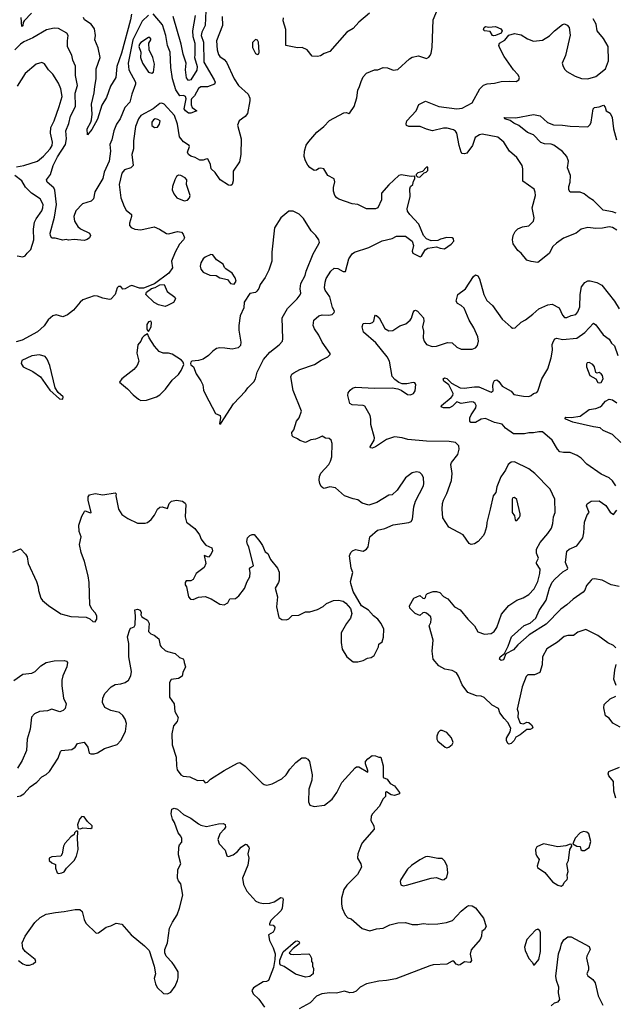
# Model space of a CAD drawing. Extents: x 2133489 to 2292442, y 756223 to 916462.
# Tile 31 of 256: x 2195556 to 2200911, y 803431 to 812286. Entities that reach past the tile are written whole.
import ezdxf

# ---------------------------------------------------------------- set-up
doc = ezdxf.new("R2010")
doc.units = 0

msp = doc.modelspace()

# ---------------------------------------------------------------- linework, layer by layer
at = {"layer": '0CON20XD'}
for points in [[(2199338, 810312), (2199315, 810300), (2199255, 810296.7), (2199215, 810316.2), (2199185.8, 810345.8), (2199145, 810446.7), (2199063.3, 810535), (2199043.8, 810565), (2199040, 810585), (2199065.7, 810695), (2199062.5, 810765), (2199070, 810785), (2199090, 810805), (2199096.7, 810833.3), (2199110, 810855), (2199108.3, 810878.3), (2199075, 810876.7), (2198985, 810890), (2198965, 810883.8), (2198875, 810801.2), (2198810, 810725), (2198808.8, 810665), (2198776.7, 810595), (2198755, 810583.8), (2198675, 810583.8), (2198595, 810622.5), (2198545, 810630.8), (2198425, 810673.3), (2198407.5, 810685), (2198390, 810705), (2198376.2, 810745), (2198376.4, 810776.4), (2198388.3, 810828.3), (2198383.6, 810853.6), (2198326.1, 810886.1), (2198290, 810945), (2198265, 810950.8), (2198245, 810948), (2198225, 810932), (2198205, 810930), (2198165, 810956.7), (2198147.7, 810977.7), (2198125, 811017.5), (2198114, 811055), (2198117.5, 811105), (2198133.2, 811156.8), (2198155, 811191.2), (2198226.8, 811273.2), (2198291.2, 811325), (2198341.2, 811378.8), (2198471.2, 811448.8), (2198495, 811452), (2198515, 811443.3), (2198525, 811447.5), (2198564, 811505), (2198587.6, 811582.4), (2198595, 811652.5), (2198612.5, 811685), (2198625, 811730), (2198645, 811773.3), (2198674.3, 811805.7), (2198745, 811836.2), (2198775, 811833.8), (2198824.1, 811855.9), (2198862.3, 811852.3), (2198915, 811833.3), (2198955, 811837.5), (2199060, 811935), (2199085, 811950), (2199140.7, 811960.7), (2199215, 811937.5), (2199235, 811947.5), (2199246.1, 811963.9), (2199256.7, 811985), (2199266, 812035), (2199273.1, 812285), (2199322.1, 812397.9)], [(2197376, 812315), (2197378.8, 812235), (2197326.1, 812096.1), (2197331.5, 812015), (2197342.6, 811972.6), (2197355, 811954), (2197395, 811928.6), (2197415, 811902.5), (2197483.1, 811753.1), (2197524.4, 811695), (2197611.2, 811615), (2197625, 811580), (2197626, 811555), (2197605, 811442.5), (2197583.3, 811415), (2197530, 811375), (2197513.9, 811336.1), (2197546.7, 811215), (2197545.3, 811075), (2197533.3, 811006.7), (2197475.9, 810925), (2197474.1, 810835.9), (2197465, 810804.4), (2197455, 810795.5), (2197435, 810797.1), (2197358.2, 810845), (2197315, 810912.5), (2197276.7, 810945), (2197270.8, 810985), (2197247.1, 811035), (2197228.7, 811031.3), (2197205, 811021.3), (2197175, 811021.4), (2197135, 811047.1), (2197095, 811057.2), (2197072.5, 811072.5), (2197065.9, 811095), (2197083.3, 811145), (2197081.4, 811155), (2197028, 811188), (2196992.6, 811232.6), (2196975.8, 811345), (2196948.9, 811425), (2196855, 811525.6), (2196835, 811535.6), (2196815, 811532.2), (2196756.5, 811485), (2196646.7, 811423.3), (2196624.3, 811395.7), (2196596.4, 811325), (2196580.5, 811195), (2196579.5, 811125), (2196564.5, 811075), (2196576.9, 810975), (2196555.4, 810954.6), (2196499.2, 810935), (2196474.4, 810905), (2196451.1, 810805), (2196455.5, 810755.5), (2196465, 810682.5), (2196495, 810606.7), (2196515, 810573.8), (2196561.2, 810535), (2196562, 810515), (2196542, 810455), (2196543.8, 810435), (2196558.3, 810418.3), (2196592.1, 810402.1), (2196645, 810395.4), (2196765, 810424.3), (2196813.2, 810403.2), (2196875, 810362), (2196895, 810360), (2196975, 810380), (2197010, 810375), (2197025.9, 810355.9), (2197038, 810325), (2197028.8, 810305), (2196992.9, 810267.1), (2196954.5, 810195), (2196921.4, 810115), (2196929.6, 810055), (2196896.2, 810005), (2196769, 809911), (2196668.6, 809871.4), (2196632.3, 809872.2), (2196565, 809894.3), (2196545, 809889.2), (2196505, 809865.6), (2196483.8, 809863.8), (2196465, 809886.2), (2196445, 809886.7), (2196434, 809875), (2196414.2, 809815), (2196376.8, 809773.2), (2196365, 809768.5), (2196305, 809780.4), (2196255, 809798.9), (2196225, 809801.5), (2196125, 809767.3), (2196098.6, 809745), (2196038.6, 809675), (2195985, 809631.4), (2195945, 809612.5), (2195885, 809631.4), (2195855, 809621.9), (2195812.7, 809587.3), (2195775, 809533.5), (2195715, 809479.6), (2195579.2, 809405), (2195525, 809387.9)], [(2195661.6, 812345), (2195597.5, 812275), (2195588.7, 812261.3), (2195585, 812230), (2195575, 812223.3), (2195568.7, 812305)], [(2196715, 812326.9), (2196658, 812272), (2196573.4, 812105), (2196532.7, 811895), (2196538.2, 811835), (2196597.8, 811725), (2196598.9, 811705), (2196563.5, 811616.5), (2196546.5, 811545), (2196500.5, 811495), (2196460.5, 811395), (2196428.1, 811345), (2196401.5, 811285), (2196384.5, 811205.5), (2196367.1, 811165), (2196372.5, 811105), (2196361.1, 811015), (2196314.4, 810915), (2196305, 810856.7), (2196231.3, 810738.7), (2196220.8, 810675), (2196200, 810655), (2196119.8, 810630.2), (2196062.3, 810567.7), (2196044.1, 810515), (2196048.2, 810475), (2196078.5, 810425), (2196104.4, 810404.4), (2196184, 810365), (2196191.4, 810345), (2196184.2, 810325), (2196161.9, 810308.1), (2196135, 810299.6), (2196045, 810308.2), (2195995, 810304.2), (2195975, 810308.8), (2195945, 810302.9), (2195875, 810322.1), (2195845, 810322.5), (2195832.9, 810342.9), (2195831.4, 810365), (2195868.6, 810511.4)], [(2196560.4, 812335), (2196553.3, 812285), (2196472.9, 811985), (2196430.4, 811865), (2196419.6, 811765), (2196371.3, 811688.7), (2196335.5, 811585), (2196293.7, 811516.3), (2196255, 811392), (2196205, 811298), (2196165, 811250), (2196161.9, 811305), (2196196.8, 811363.2), (2196201.9, 811385), (2196208.5, 811435), (2196200.4, 811525), (2196227, 811627), (2196230.9, 811685), (2196244.5, 811754.5), (2196244.4, 811845), (2196279.2, 811945), (2196262.3, 812032.3), (2196232, 812105), (2196238.5, 812145), (2196230, 812205), (2196198.6, 812245), (2196138.6, 812285), (2196128.9, 812305)], [(2197230.5, 812365), (2197224.2, 812235), (2197194.7, 812175), (2197188.7, 812145), (2197209.5, 812085), (2197212.3, 811905), (2197305.5, 811745), (2197313.5, 811725), (2197308.1, 811705), (2197245, 811682.8), (2197185, 811682.1), (2197165, 811667.3), (2197129.3, 811600.7), (2197100, 811575), (2197098.8, 811565), (2197099.3, 811519.3), (2197106.7, 811495), (2197150, 811465), (2197095.6, 811444.4), (2197075, 811445.8), (2197045.8, 811465), (2197034.3, 811485), (2197052.5, 811575), (2197045.8, 811595), (2197030, 811605), (2196995, 811602.5), (2196961.1, 811655), (2196929.1, 811755), (2196915.4, 811855.4), (2196908.4, 811995), (2196884.5, 812055), (2196870.3, 812145), (2196839.2, 812239.2), (2196755, 812337.1)], [(2197134, 812324), (2197109.9, 812185), (2197111.7, 812135), (2197132, 812075), (2197129.7, 811970.3), (2197128.6, 811945), (2197150.4, 811865), (2197149, 811831), (2197095, 811746.4), (2197075, 811739.6), (2197055, 811762.7), (2197047.9, 811835), (2197053.5, 811895), (2197024.5, 811975), (2197008.8, 812065), (2196936.9, 812315)], [(2198702.5, 812345), (2198606, 812265), (2198555, 812205.8), (2198497.3, 812172.7), (2198345, 812000), (2198295, 811983.3), (2198259.5, 811960.5), (2198235, 811953.8), (2198186.4, 811956.4), (2198141.2, 812015), (2198095, 812036.2), (2198055, 812034), (2197947.5, 812055), (2197948.3, 812198.3), (2197926, 812275), (2197927.7, 812302.3)], [(2199815, 812140), (2199806.2, 812145), (2199785, 812180), (2199735, 812186.2), (2199726.2, 812195), (2199731.2, 812215), (2199745, 812223.8), (2199775, 812217.5), (2199833.6, 812223.6), (2199882.5, 812205), (2199893.8, 812185), (2199885.4, 812164.6), (2199835, 812142.5), (2199815, 812140)], [(2199956.1, 811733.9), (2200018.8, 811731.2), (2200043.3, 811745), (2200048.8, 811765), (2200035, 811793.3), (2199995.7, 811835.7), (2199911.4, 811955), (2199868.9, 812035), (2199864.4, 812055), (2199871.4, 812075), (2199918.5, 812101.5), (2199954.2, 812145.8), (2200005, 812161.5), (2200065, 812150.6), (2200121.2, 812115), (2200175, 812094.2), (2200255, 812102.9), (2200320.7, 812139.3), (2200364.5, 812185.5), (2200435, 812243.3), (2200455, 812250), (2200477.7, 812237.7), (2200496.2, 812215), (2200504.3, 812145.7), (2200464.2, 811965), (2200433.8, 811895), (2200438.8, 811875), (2200455, 811840), (2200475, 811821.2), (2200548.8, 811778.8), (2200608, 811758), (2200665, 811752.9), (2200735, 811775.7), (2200822.2, 811845), (2200850, 811915), (2200847.1, 812045), (2200805, 812117.5), (2200747.1, 812185), (2200740, 812245), (2200710.8, 812295)], [(2195868.6, 810511.4), (2195885.7, 810625), (2195872.2, 810752.2), (2195862.5, 810772.5), (2195801.9, 810825), (2195795.8, 810845), (2195834.5, 810895), (2195858.2, 810975), (2195895, 811053.1), (2195968.6, 811165), (2195975.7, 811215), (2195970, 811285), (2195998.6, 811351.4), (2196013, 811417), (2196058.8, 811505), (2196054.6, 811625), (2196075.5, 811695), (2196056.9, 811785), (2196056.8, 811866.8), (2196033, 811923), (2196025, 811967.5), (2195985, 812042.5), (2195985.9, 812095.9), (2195992.7, 812142.7), (2195981.2, 812165), (2195905.5, 812205.5), (2195865, 812209.4), (2195796.7, 812195), (2195675, 812122.9), (2195595, 812085.6), (2195562.9, 812065), (2195513.1, 812015)], [(2196745, 811804.4), (2196758.6, 811815), (2196768.8, 811885), (2196754.5, 811945), (2196719.4, 812015), (2196716, 812075), (2196733.8, 812105), (2196733.8, 812115), (2196725.6, 812125.6), (2196715, 812125.7), (2196645, 812081.8), (2196632.5, 812065), (2196628.6, 812045), (2196645.4, 811995), (2196642.7, 811945), (2196661.5, 811895), (2196714.2, 811815), (2196745, 811804.4)], [(2197695, 811972.5), (2197705, 811980), (2197710, 811995), (2197703.6, 812083.6), (2197695, 812102.5), (2197675, 812107.5), (2197648.3, 812081.7), (2197648.8, 812035), (2197675, 811982.5), (2197695, 811972.5)], [(2195528.2, 810961.8), (2195594.4, 810974.4), (2195715, 811014.5), (2195770.5, 811059.5), (2195830.7, 811125), (2195847.1, 811155), (2195852.5, 811185), (2195834.6, 811264.6), (2195835.4, 811315), (2195865.5, 811375), (2195912.5, 811505), (2195936.8, 811595), (2195927.6, 811665), (2195905, 811715.6), (2195855.4, 811795), (2195816, 811836), (2195779.7, 811889.7), (2195755, 811900.6), (2195705, 811885.6), (2195605, 811801.4), (2195533, 811687)], [(2200925, 810394.4), (2200885, 810416.2), (2200855, 810424.4), (2200795, 810410.5), (2200735, 810408.5), (2200665, 810417.8), (2200605, 810401.4), (2200560, 810365), (2200445, 810320.8), (2200382.5, 810275), (2200350, 810245), (2200315, 810184.2), (2200215, 810103.8), (2200155, 810111.2), (2200115, 810123.3), (2200065, 810185.7), (2200035, 810210.8), (2199991.4, 810271.4), (2199986.5, 810305), (2199993.5, 810345), (2200009.5, 810380.5), (2200036.1, 810403.9), (2200076.4, 810423.6), (2200135, 810432.5), (2200175, 810473.8), (2200180.6, 810505), (2200162.9, 810595), (2200192.5, 810705), (2200192, 810735), (2200182.5, 810762.5), (2200080, 810835), (2200080.6, 810945), (2200073.1, 810975), (2200025, 811045.7), (2199960, 811105), (2199908.8, 811185), (2199855, 811229.4), (2199715, 811257.1), (2199689.4, 811250.6), (2199651.9, 811225), (2199627.8, 811155), (2199575, 811086.7), (2199555, 811078.8), (2199535, 811083.8), (2199526, 811095), (2199506.8, 811153.2), (2199485.6, 811265), (2199475, 811284), (2199456.7, 811295), (2199399.5, 811309.5), (2199365, 811309.4), (2199267.7, 811287.7), (2199215, 811300), (2199157.5, 811325), (2199055, 811324.3), (2199035, 811334), (2199031.3, 811348.7), (2199038.1, 811375), (2199119.4, 811465), (2199145, 811523.3), (2199205, 811553.3), (2199325, 811504.5), (2199485, 811483.6), (2199535, 811489.6), (2199625, 811537.1), (2199692.5, 811665), (2199725, 811697.8), (2199758.3, 811708.3), (2199825, 811714.2), (2199885, 811731.2), (2199956.1, 811733.9)], [(2200917.4, 810547.4), (2200885, 810558.5), (2200801.8, 810571.8), (2200715, 810660.6), (2200675, 810683.3), (2200631.1, 810721.1), (2200595, 810734.3), (2200504.2, 810734.2), (2200493.8, 810755), (2200492, 810785), (2200506, 810825), (2200507.5, 810885), (2200482.5, 810955), (2200490.5, 811015), (2200475.5, 811055), (2200435, 811101.9), (2200357.4, 811157.4), (2200335, 811166.5), (2200275, 811170), (2200241.4, 811181.4), (2200175, 811249.4), (2200121.5, 811271.5), (2200043.4, 811333.4), (2199999.2, 811355), (2199965, 811380.6), (2199916.7, 811395), (2199912.9, 811407.1), (2200017.3, 811402.7), (2200175, 811433.8), (2200235, 811421.2), (2200302.6, 811362.6), (2200355, 811340.4), (2200435, 811337.7), (2200505, 811327.3), (2200665, 811323.8), (2200685, 811343.3), (2200692.9, 811365), (2200712.5, 811485), (2200725, 811495.8), (2200767.1, 811502.9), (2200805, 811517.5), (2200819.5, 811499.5), (2200827.7, 811467.7), (2200865, 811446.2), (2200884.3, 811405), (2200895.5, 811305.5), (2200921.1, 811205)], [(2196767.3, 811317.3), (2196795, 811320.8), (2196814.4, 811345), (2196818.1, 811375), (2196799.2, 811389.2), (2196775, 811393.8), (2196759.5, 811385), (2196745.6, 811365), (2196744.3, 811335), (2196767.3, 811317.3)], [(2195535, 810163.1), (2195585, 810154.3), (2195605, 810161.2), (2195624.4, 810185.6), (2195655, 810220), (2195684.4, 810305), (2195680.9, 810400.9), (2195688.7, 810465), (2195702.9, 810495), (2195755, 810567.5), (2195765.3, 810595), (2195766.8, 810625), (2195740.5, 810675), (2195663.1, 810725), (2195608.6, 810778.6), (2195575, 810837.1), (2195511.5, 810885)], [(2197035, 810657.5), (2197065, 810662), (2197084.4, 810685), (2197089.2, 810705), (2197055.8, 810805), (2197058.8, 810845), (2197044.1, 810864.1), (2197005.9, 810885.9), (2196985, 810888.8), (2196966.7, 810875), (2196950.8, 810845), (2196928.8, 810785), (2196926.2, 810755), (2196941.3, 810721.3), (2196968.8, 810685), (2197035, 810657.5)], [(2199155, 810870), (2199191.7, 810908.3), (2199210, 810915), (2199225, 810930), (2199225, 810960), (2199215, 810960), (2199178.3, 810921.7), (2199135, 810907.5), (2199120, 810895), (2199120, 810885), (2199131.7, 810871.7), (2199155, 810870)], [(2197355, 808650), (2197365, 808653.3), (2197479.2, 808830.8), (2197586.2, 808945), (2197606.2, 808975), (2197662.1, 809027.9), (2197677.5, 809055), (2197691.9, 809115), (2197749.3, 809230.7), (2197804.2, 809295), (2197887.8, 809362.2), (2197918.6, 809395), (2197922.9, 809415), (2197917.5, 809605), (2197965, 809690), (2198052, 809775), (2198079.1, 809810.9), (2198084.1, 809825.9), (2198079.2, 809865), (2198082.9, 809915), (2198122.9, 809985), (2198132.9, 810025), (2198195, 810180), (2198235, 810248.8), (2198253, 810283), (2198246.7, 810305), (2198220, 810345), (2198177.7, 810387.7), (2198106.8, 810496.8), (2198067.4, 810537.4), (2198015, 810564), (2197976.7, 810563.3), (2197904, 810505), (2197846, 810415), (2197824, 810195), (2197822, 810115), (2197795, 810032.5), (2197763.6, 809966.4), (2197717.5, 809905), (2197705, 809870), (2197687.5, 809845), (2197675, 809833.3), (2197625, 809822.5), (2197575.6, 809744.4), (2197571.1, 809695), (2197538, 809622), (2197526.9, 809535), (2197527.8, 809495), (2197545.6, 809385), (2197540, 809355), (2197520, 809335), (2197465.5, 809324.5), (2197401.7, 809331.7), (2197355, 809336.4), (2197325, 809328.1), (2197292.5, 809305), (2197254.6, 809265.4), (2197205, 809232.9), (2197165, 809220.8), (2197105, 809216.2), (2197093.9, 809206.1), (2197092.5, 809195), (2197093.6, 809183.6), (2197117.5, 809165), (2197141.7, 809101.7), (2197185, 809037.5), (2197202.3, 809002.3), (2197210, 808955), (2197226.7, 808915), (2197317.5, 808745), (2197360, 808725), (2197362.5, 808705), (2197352.5, 808655), (2197355, 808650)], [(2195495, 807496), (2195565, 807526.2), (2195608.3, 807478.3), (2195623.3, 807455), (2195633.8, 807395), (2195708.8, 807235), (2195723.8, 807185), (2195723.9, 807153.9), (2195746.7, 807085), (2195762, 807062), (2195815, 807016.7), (2195925, 806943.3), (2196015, 806918.8), (2196153, 806913), (2196188.3, 806898.3), (2196215, 806872.5), (2196235, 806870), (2196250, 806895), (2196248.8, 806925), (2196235, 806952.5), (2196204.2, 806984.2), (2196186.2, 807025), (2196180, 807225), (2196171.2, 807285), (2196140, 807415), (2196108, 807495), (2196094, 807565), (2196110, 807635), (2196092.3, 807682.3), (2196089.3, 807740.7), (2196115, 807820), (2196138.3, 807861.7), (2196145, 807870), (2196183, 807853), (2196195, 807850), (2196200, 807855), (2196173.3, 807965), (2196173.3, 807995), (2196185, 808012.5), (2196235, 808026.2), (2196305, 808013.3), (2196415, 808030), (2196423, 808023), (2196420, 808005), (2196444.6, 807884.6), (2196475, 807836), (2196529.4, 807799.4), (2196615, 807758), (2196685, 807758.1), (2196705, 807764.3), (2196737.4, 807792.6), (2196768.6, 807831.4), (2196796, 807885), (2196815, 807902), (2196835.8, 807905.8), (2196885, 807890), (2196900, 807935), (2196922.5, 807955), (2196965, 807964.4), (2197020, 807955), (2197045, 807936.7), (2197050, 807925), (2197042.5, 807815), (2197057.3, 807767.3), (2197129.5, 807709.5), (2197173.6, 807653.6), (2197188.8, 807615), (2197212.5, 807582.5), (2197231.2, 807561.2), (2197282.5, 807535), (2197289.3, 807510.7), (2197273.3, 807475), (2197255, 807453.3), (2197213.6, 807466.4), (2197230, 807395), (2197215, 807358.8), (2197143.8, 807305), (2197115, 807251.4), (2197095, 807240.6), (2197051.7, 807238.3), (2197042.5, 807225), (2197042.5, 807205), (2197056, 807185), (2197074, 807095), (2197092.5, 807075), (2197115, 807072), (2197165, 807093.8), (2197225, 807098), (2197278.3, 807078.3), (2197355, 807030.8), (2197395, 807024.2), (2197427, 807043), (2197445, 807077.5), (2197495, 807081.2), (2197525, 807103.8), (2197578.3, 807171.7), (2197600, 807235), (2197626, 807275), (2197628.8, 807315), (2197623.8, 807346.2), (2197630.7, 807359.3), (2197657.5, 807375), (2197616.2, 807545), (2197603.3, 807565), (2197597, 807593), (2197603.3, 807625), (2197625, 807647.5), (2197645, 807657.5), (2197665, 807657.5), (2197715, 807592.5), (2197738.3, 807558.3), (2197761.7, 807501.7), (2197786.1, 807486.1), (2197811.7, 807431.7), (2197873.3, 807355), (2197888.3, 807318.3), (2197888.8, 807245), (2197883.8, 807225), (2197852.5, 807175), (2197873.8, 807095), (2197863.8, 807005), (2197885, 806910), (2197913, 806893), (2197955, 806887.5), (2197975, 806897.5), (2198005, 806927.5), (2198065, 806930), (2198125, 806961.2), (2198165, 806961.2), (2198235, 806981.2), (2198285, 807008.8), (2198315, 807036.7), (2198378.3, 807061.7), (2198423.6, 807066.4), (2198465, 807056.2), (2198489.7, 807039.7), (2198530.5, 806990.5), (2198543.3, 806945), (2198531.2, 806905), (2198493.8, 806855), (2198447.7, 806772.3), (2198446.2, 806685), (2198454.1, 806624.1), (2198497.5, 806555), (2198555, 806510), (2198595, 806510), (2198645, 806523.8), (2198683, 806543), (2198715, 806548.8), (2198742.7, 806567.3), (2198782.5, 806645), (2198785, 806670), (2198815, 806690), (2198825.9, 806734.1), (2198828.6, 806805), (2198806.2, 806856.2), (2198775, 806896.2), (2198736.2, 806925), (2198691.2, 806975), (2198630, 807015), (2198555, 807142.5), (2198532, 807215), (2198531.2, 807235), (2198550, 807315), (2198536.2, 807355), (2198520, 807465), (2198532.5, 807495), (2198549.3, 807510.7), (2198575, 807522.5), (2198645, 807506.7), (2198675, 807523.3), (2198688, 807545), (2198704.1, 807635.9), (2198772.5, 807695), (2198838.3, 807711.7), (2198915, 807744.2), (2199056.1, 807763.9), (2199076.4, 807773.6), (2199086.4, 807793.6), (2199100, 807905), (2199113.8, 807956.2), (2199186.8, 808093.2), (2199190.8, 808115), (2199185.8, 808165), (2199175, 808192.5), (2199155, 808213.3), (2199125, 808220), (2199085, 808212), (2199024.3, 808165.7), (2198950, 808055), (2198905, 808013.8), (2198875, 808008.8), (2198765.7, 807944.3), (2198695, 807918.8), (2198635, 807938), (2198595, 807968.8), (2198555, 807975.8), (2198475, 808003.6), (2198395, 808075.4), (2198345, 808085.4), (2198295, 808071.5), (2198280.8, 808075), (2198267.9, 808087.9), (2198255.6, 808115), (2198249.4, 808145), (2198251.3, 808178.7), (2198262.8, 808207.2), (2198334.6, 808285.4), (2198350.6, 808315), (2198361.4, 808355), (2198364.2, 808475), (2198355.9, 808505.9), (2198339.5, 808519.5), (2198305, 808524), (2198275, 808541.4), (2198244.4, 808525.6), (2198215, 808512.5), (2198172.7, 808507.3), (2198125, 808484), (2198075, 808501.2), (2198055, 808518), (2198015, 808533.8), (2198006.7, 808545), (2198003.8, 808575), (2198021.7, 808598.3), (2198045.6, 808674.4), (2198068, 808705), (2198088.8, 808765), (2198015, 808950), (2197994.2, 809075), (2198003.2, 809096.8), (2198020.3, 809109.7), (2198075, 809139.2), (2198206.7, 809185), (2198267.5, 809225), (2198327.5, 809255), (2198347.5, 809275), (2198347.5, 809285), (2198274.6, 809384.6), (2198245, 809448.8), (2198206, 809505), (2198196.2, 809535), (2198201.2, 809585), (2198245, 809623.8), (2198275, 809632), (2198335, 809629.2), (2198365, 809634), (2198385, 809652.5), (2198386.2, 809665), (2198367.5, 809697.5), (2198344.4, 809795), (2198303.9, 809853.9), (2198297.8, 809875), (2198302.1, 809925), (2198312.9, 809957.1), (2198354.3, 810025), (2198385, 810050), (2198415, 810048), (2198465, 810020), (2198485, 810022.5), (2198515.5, 810135), (2198545, 810180), (2198565, 810194.5), (2198695, 810237.8), (2198815, 810298), (2198905, 810319.2), (2198945, 810338), (2199025, 810340), (2199086.2, 810295), (2199098, 810255), (2199084.2, 810205), (2199090, 810185), (2199156.1, 810153.9), (2199169.5, 810160.5), (2199202.5, 810215), (2199225, 810232.5), (2199305, 810243.8), (2199335, 810231.2), (2199375, 810226.7), (2199435, 810266.2), (2199458.8, 810295), (2199456.2, 810315), (2199445, 810323.8), (2199395, 810328), (2199338, 810312)], [(2197485, 809906.7), (2197501.2, 809935), (2197493.9, 809963.9), (2197466.1, 810006.1), (2197410, 810045), (2197397.7, 810057.7), (2197385, 810087.5), (2197327, 810127), (2197292, 810172), (2197275, 810174.3), (2197225, 810151.1), (2197206.7, 810135), (2197185, 810099.2), (2197179.4, 810069.4), (2197185, 810043.3), (2197205.9, 810015.9), (2197265, 809987.5), (2197324.1, 809984.1), (2197355, 809964), (2197425, 809948.8), (2197451.2, 809915), (2197485, 809906.7)], [(2200915, 806638), (2200895, 806658.6), (2200842.4, 806682.4), (2200755, 806748.6), (2200645, 806802), (2200575, 806778), (2200535, 806748.8), (2200485, 806747.5), (2200452.4, 806737.6), (2200392.7, 806687.3), (2200295, 806626.7), (2200256.9, 806555), (2200252.2, 806485), (2200234, 806415), (2200185, 806393.3), (2200125, 806393.8), (2200110, 806380), (2200073.1, 806285), (2200030, 806085), (2200037.5, 806057.5), (2200035.5, 806015), (2200055, 805960), (2200085, 805954), (2200115, 805968.8), (2200133.6, 805966.4), (2200158, 805945), (2200170, 805925), (2200167.5, 805915), (2200145, 805903.8), (2200115, 805902), (2200055.6, 805854.4), (2200016.9, 805835), (2200002.7, 805805), (2199975, 805777.3), (2199955, 805771.4), (2199945, 805778), (2199931.8, 805805), (2199933.2, 805825), (2199967.2, 805882.8), (2199970.4, 805915), (2199946.1, 805966.1), (2199910.8, 806000.8), (2199874.1, 806054.1), (2199861.3, 806091.3), (2199802.8, 806122.8), (2199731.4, 806191.4), (2199705, 806201.1), (2199664.3, 806204.3), (2199586.7, 806235), (2199533.4, 806303.4), (2199502.7, 806382.7), (2199482.7, 806412.7), (2199445, 806434.2), (2199377.5, 806445), (2199325, 806474.2), (2199273.8, 806535), (2199265.8, 806605.8), (2199272.5, 806705), (2199236.7, 806835), (2199251.2, 806865), (2199256.2, 806895), (2199252, 806915), (2199215, 806948.6), (2199195, 806954), (2199179.5, 806950.5), (2199155, 806926.7), (2199112.5, 806945), (2199062.5, 806995), (2199060, 807015), (2199100, 807085), (2199155, 807107.5), (2199180, 807085), (2199195, 807080), (2199205, 807090), (2199211.2, 807115), (2199223.3, 807125), (2199275, 807144.4), (2199305, 807144.4), (2199334.4, 807134.4), (2199365, 807100), (2199405, 807077.5), (2199464.4, 807004.4), (2199517.6, 806977.6), (2199584.2, 806895), (2199645.8, 806835), (2199675, 806781.2), (2199735, 806760), (2199795, 806766), (2199822, 806785), (2199845, 806821.2), (2199889.3, 806940.7), (2199955, 807016.7), (2200025, 807066), (2200082.7, 807087.3), (2200135, 807116.2), (2200181.5, 807168.5), (2200214.6, 807235), (2200232.5, 807305), (2200236.2, 807345), (2200203.3, 807395), (2200202.5, 807407.5), (2200220, 807445), (2200201.2, 807488.8), (2200204, 807525), (2200235, 807583.8), (2200305.8, 807665), (2200336.3, 807713.7), (2200350.6, 807755), (2200356.7, 807815), (2200369.4, 807855), (2200367.5, 807975), (2200326, 808065), (2200188, 808205), (2200135, 808247.1), (2200005, 808310), (2199975, 808308), (2199948, 808285), (2199924.4, 808235), (2199880.6, 808175), (2199845.3, 808085), (2199836.4, 808035), (2199812.5, 808005), (2199784.6, 807885.4), (2199755.6, 807765), (2199754.3, 807725), (2199734.3, 807665), (2199724, 807645), (2199677, 807593), (2199646.6, 807573.4), (2199615, 807567.1), (2199596.2, 807575), (2199544.6, 807654.6), (2199415, 807721.4), (2199361.5, 807805), (2199353.5, 807885), (2199357.3, 807935), (2199365.4, 807965), (2199396.1, 808023.9), (2199437.1, 808142.9), (2199443.6, 808203.6), (2199431.5, 808285), (2199439.4, 808305), (2199495.5, 808375), (2199508.5, 808425), (2199504.6, 808454.6), (2199475, 808482.2), (2199417.1, 808492.9), (2199215, 808497.1), (2199045, 808511.4), (2198995, 808526), (2198925, 808535.7), (2198855, 808511.8), (2198755, 808444.5), (2198725, 808433.6), (2198710, 808435), (2198707.5, 808445), (2198742.5, 808505), (2198745.7, 808525), (2198712, 808645), (2198713.3, 808695), (2198706.7, 808725), (2198659.7, 808809.7), (2198645.5, 808815.5), (2198545, 808823.5), (2198525, 808834.3), (2198507.8, 808905), (2198510.3, 808929.7), (2198526.6, 808953.4), (2198547.9, 808972.1), (2198575, 808980), (2198745, 808971.4), (2198905, 808976), (2198955.9, 808965.9), (2198985, 808953.8), (2199044.1, 808914.1), (2199068.3, 808911.7), (2199096.7, 808925), (2199111.7, 808948.3), (2199116.7, 809005), (2199109.3, 809019.3), (2199095, 809023.3), (2199037.7, 809012.3), (2198995, 809011.2), (2198965, 809023.8), (2198928.8, 809048.8), (2198905.8, 809075.8), (2198882.2, 809215), (2198858.9, 809255), (2198758.5, 809378.5), (2198648, 809475), (2198636, 809525), (2198645, 809553.3), (2198665, 809558), (2198705, 809552.5), (2198728.3, 809561.7), (2198740, 809575), (2198749.3, 809620.7), (2198755, 809627.5), (2198765, 809626.7), (2198787.5, 809605), (2198840.3, 809510.3), (2198875, 809489.2), (2198909.7, 809490.3), (2198975, 809534.2), (2199028.3, 809551.7), (2199066.8, 809583.2), (2199078.8, 809601.2), (2199095, 809652.5), (2199105, 809670), (2199115, 809672.5), (2199132.5, 809665), (2199186.7, 809605), (2199190, 809575), (2199178.8, 809525), (2199186, 809485), (2199184, 809425), (2199193.8, 809395), (2199213.3, 809365), (2199265, 809348.1), (2199305, 809348.9), (2199403.3, 809383.3), (2199445, 809380), (2199485, 809340), (2199525, 809324.2), (2199625, 809322.5), (2199655.6, 809334.4), (2199671.2, 809355), (2199680, 809395), (2199674.3, 809434.3), (2199640, 809515), (2199597.5, 809585), (2199550.8, 809690.8), (2199525.8, 809715.8), (2199493.3, 809735), (2199480, 809755), (2199496.4, 809813.6), (2199565, 809866.7), (2199636.7, 809975), (2199655, 809992.5), (2199675, 809982.5), (2199691.2, 809955), (2199730, 809815), (2199755, 809760), (2199805.6, 809715.6), (2199895, 809592), (2199975, 809520), (2199987, 809513), (2200010, 809515), (2200065, 809566.7), (2200105, 809586.7), (2200170.9, 809639.1), (2200223.3, 809686.7), (2200305, 809721.5), (2200343.4, 809726.6), (2200405, 809693.5), (2200435, 809629.5), (2200455, 809607.1), (2200475, 809607.1), (2200515, 809626.2), (2200555.3, 809634.7), (2200575, 809657.5), (2200590.8, 809705), (2200594.2, 809815.8), (2200605.7, 809885), (2200636.4, 809923.6), (2200663, 809937), (2200685, 809938), (2200745, 809922.5), (2200788.6, 809898.6), (2200904.6, 809754.6), (2200946, 809685)], [(2196864.1, 809705.9), (2196805, 809721.2), (2196765, 809742.9), (2196690.8, 809815), (2196695.6, 809835), (2196741.6, 809868.4), (2196775, 809877.8), (2196815, 809902.9), (2196856, 809905), (2196882.5, 809842.5), (2196950, 809790), (2196956.2, 809776.2), (2196938.2, 809741.8), (2196885, 809714.5), (2196864.1, 809705.9)], [(2196715, 809482.5), (2196738.1, 809525), (2196741.7, 809561.7), (2196735, 809573.3), (2196715, 809570), (2196700, 809545), (2196700, 809505), (2196705, 809490), (2196715, 809482.5)], [(2200915.6, 808095), (2200885, 808138.1), (2200855.3, 808165.3), (2200785, 808197.5), (2200655, 808289.2), (2200605, 808342.9), (2200566.8, 808366.8), (2200505, 808392.5), (2200444, 808394), (2200411.2, 808401.2), (2200390, 808425), (2200343.7, 808503.7), (2200255, 808579.4), (2200225, 808581.1), (2200175, 808570.5), (2200135, 808572.1), (2200095, 808562.1), (2199995, 808560.6), (2199925, 808612.5), (2199895, 808650), (2199825, 808663.2), (2199745, 808700.3), (2199706, 808695), (2199655, 808664.4), (2199613, 808663), (2199604.1, 808674.1), (2199604.4, 808705), (2199615, 808732), (2199657.5, 808795), (2199661.5, 808815), (2199651.9, 808835), (2199635, 808845.4), (2199615, 808848.2), (2199525, 808835.3), (2199485, 808850.5), (2199448.6, 808811.4), (2199421.2, 808795), (2199367.5, 808795), (2199346.7, 808805), (2199348, 808815), (2199435, 808887.5), (2199449.5, 808905), (2199453.3, 808925), (2199413.3, 809003.3), (2199368.5, 809035), (2199364.6, 809055), (2199375, 809065.6), (2199395, 809059.2), (2199437.1, 809017.1), (2199515.5, 808975.5), (2199552.1, 808972.1), (2199645, 808984.4), (2199685, 808983.5), (2199795, 808937.5), (2199812.5, 808947.5), (2199810, 808995), (2199815.8, 809024.2), (2199825, 809042.5), (2199845, 809047.5), (2199865, 809031.2), (2199895, 808989.4), (2199975.2, 808945.3), (2199997.5, 808915), (2200085, 808898.9), (2200135, 808898.5), (2200154, 808905), (2200175, 808924.3), (2200205, 808934.4), (2200214.6, 808945.4), (2200249.1, 809055), (2200304.4, 809145), (2200335.4, 809244.6), (2200346.1, 809313.9), (2200342.7, 809365), (2200354, 809394), (2200368, 809415), (2200385, 809420.9), (2200435, 809411.4), (2200565, 809421.5), (2200636.8, 809473.2), (2200715, 809557.5), (2200735, 809542.5), (2200800.5, 809450.5), (2200855, 809412.5), (2200877.5, 809377.5), (2200905, 809352), (2200934.6, 809265)], [(2196645, 808862.5), (2196695, 808863.3), (2196786.1, 808893.9), (2196815, 808912.5), (2196867.7, 808962.3), (2196926.1, 809043.9), (2196983.3, 809095), (2197008.3, 809131.7), (2197032.5, 809185), (2197026.7, 809205), (2197010, 809225), (2196926.7, 809276.7), (2196895, 809286.2), (2196845, 809286.7), (2196811.5, 809301.5), (2196769.1, 809349.2), (2196719.2, 809425), (2196705, 809460), (2196675, 809443.3), (2196656.7, 809425), (2196646.2, 809395), (2196617.7, 809362.3), (2196608.3, 809288.3), (2196628, 809215), (2196612.7, 809177.3), (2196581.2, 809138.8), (2196473.3, 809055), (2196452.5, 809025), (2196525, 808967.5), (2196575, 808912.5), (2196625, 808872.5), (2196645, 808862.5)], [(2195945, 808872.5), (2195946.7, 808895), (2195903.6, 808933.6), (2195876.4, 808976.4), (2195825.8, 809175.8), (2195802.7, 809232.7), (2195785.7, 809255.7), (2195735, 809271.4), (2195665, 809264.4), (2195575, 809220), (2195570, 809195), (2195586.2, 809165), (2195675, 809123.1), (2195743.7, 809073.7), (2195827.5, 808955), (2195915, 808877.5), (2195945, 808872.5)], [(2200765, 809018.8), (2200785, 809024.2), (2200802.5, 809055), (2200795.5, 809085), (2200785, 809100.8), (2200765, 809112.5), (2200745, 809106.7), (2200735, 809112.5), (2200722.9, 809165), (2200708.6, 809185), (2200675, 809203.1), (2200658.8, 809201.2), (2200652.2, 809187.8), (2200652.7, 809165), (2200683.1, 809085), (2200735, 809056.7), (2200755, 809023.8), (2200765, 809018.8)], [(2200960, 808485), (2200885.5, 808555.5), (2200803, 808593), (2200775, 808616.2), (2200715, 808624.4), (2200527.7, 808667.7), (2200467.5, 808695), (2200457.5, 808705), (2200465, 808710), (2200515, 808708), (2200595, 808721.2), (2200675, 808781.2), (2200735, 808788.1), (2200775.4, 808804.6), (2200790.8, 808815), (2200822.5, 808855), (2200855, 808873.8), (2200885, 808868.6), (2200925, 808840.6)], [(2200015, 807782.5), (2200025, 807783.3), (2200046.2, 807805), (2200056.7, 807825), (2200056.4, 807843.6), (2200025, 807972.5), (2200005, 807990), (2199990, 807985), (2199984.2, 807975), (2199984.2, 807855), (2200003.3, 807825), (2200009.3, 807789.3), (2200015, 807782.5)], [(2200945, 807188), (2200875, 807204.2), (2200794, 807245), (2200725, 807259.1), (2200704.1, 807255.9), (2200693.6, 807246.4), (2200653.1, 807196.9), (2200636.9, 807155), (2200623.3, 807136.7), (2200531.4, 807075), (2200475, 807022.9), (2200420.5, 806985), (2200290.9, 806849.1), (2200136.4, 806753.6), (2200035.3, 806664.7), (2199995, 806619.6), (2199925.9, 806584.1), (2199905, 806530), (2199885, 806524.3), (2199870, 806535), (2199876.2, 806555), (2199913.8, 806586.2), (2199946.6, 806653.4), (2199976.7, 806735), (2200093.1, 806836.9), (2200145, 806860), (2200196.8, 806905), (2200225.7, 806974.3), (2200290.3, 807065), (2200319.6, 807175), (2200342.6, 807227.4), (2200366.6, 807253.4), (2200438.8, 807321.2), (2200480, 807345), (2200482.9, 807355), (2200464.5, 807405), (2200474.7, 807505.3), (2200495, 807523.5), (2200565.8, 807555), (2200618.8, 807625), (2200629.5, 807670.5), (2200633.2, 807766.8), (2200657.3, 807832.7), (2200676, 807855), (2200652, 807915), (2200657, 807933), (2200693.6, 807956.4), (2200765, 807958.8), (2200825, 807916.7), (2200866.1, 807856.1), (2200895, 807837.5), (2200923.8, 807875)], [(2195535, 805299.2), (2195565, 805305.8), (2195594.5, 805325.5), (2195651.4, 805388.6), (2195709.4, 805430.6), (2195755, 805475.8), (2195795, 805497.5), (2195825, 805524.2), (2195902.5, 805645), (2195923.3, 805705), (2195932.5, 805715), (2196025, 805724.2), (2196053.8, 805745), (2196075, 805777.5), (2196135, 805787.5), (2196170, 805745), (2196180.7, 805690.7), (2196195, 805682.5), (2196225, 805683.3), (2196255, 805693.8), (2196318.3, 805731.7), (2196431.2, 805768.8), (2196465.5, 805804.5), (2196506.1, 805886.1), (2196516.9, 805956.9), (2196506, 805995), (2196485, 806030), (2196455, 806056.2), (2196375, 806074), (2196321.7, 806101.7), (2196302, 806145), (2196304, 806185), (2196322.7, 806227.3), (2196380, 806285), (2196415, 806308.8), (2196465, 806312), (2196505, 806324), (2196535, 806346.2), (2196555.6, 806385), (2196560, 806425), (2196538.9, 806555), (2196537.6, 806677.6), (2196524.4, 806735), (2196547.7, 806802.3), (2196556.4, 806813.6), (2196585, 806827.5), (2196593.8, 806845), (2196597.1, 806925), (2196592.3, 806977.7), (2196615, 806983.8), (2196640, 806975), (2196647.5, 806955), (2196646, 806935), (2196655, 806916.7), (2196705.8, 806885), (2196721.4, 806855), (2196714.1, 806784.1), (2196735, 806762.5), (2196765, 806750), (2196807.5, 806717.5), (2196819.3, 806659.3), (2196827.5, 806645), (2196863.9, 806613.9), (2196885, 806603.3), (2196955, 806586.7), (2196991.7, 806551.7), (2197025, 806537.5), (2197033.3, 806525), (2197033.9, 806503.9), (2197046.7, 806465), (2197023.3, 806415), (2197016.4, 806383.6), (2196985, 806360), (2196917.9, 806352.1), (2196904.6, 806325.4), (2196902.9, 806195), (2196943.8, 806135), (2196952, 806065), (2196979.7, 806009.7), (2196972.9, 805975), (2196940, 805935), (2196924.6, 805865), (2196928.5, 805765), (2196964.4, 805655), (2196964.6, 805574.6), (2196971.1, 805541.1), (2197005, 805496.2), (2197025, 805484), (2197085, 805476.2), (2197155, 805443.8), (2197205, 805448), (2197225, 805422.5), (2197245, 805430), (2197272.8, 805457.2), (2197395, 805532.9), (2197515, 805601.2), (2197535, 805606.2), (2197582.7, 805572.7), (2197735, 805420), (2197755, 805406.7), (2197777.7, 805402.3), (2197825.6, 805414.4), (2197911.7, 805458.3), (2197952, 805495), (2197985, 805546.2), (2198038.8, 805605), (2198092, 805648), (2198125, 805648), (2198146.7, 805635), (2198161.2, 805615), (2198185.6, 805495.6), (2198181.7, 805448.3), (2198155.8, 805365), (2198152.3, 805252.3), (2198165, 805222.5), (2198205, 805210), (2198296.6, 805223.4), (2198365, 805276.7), (2198408, 805335), (2198453.7, 805426.3), (2198573.1, 805556.9), (2198585, 805565.6), (2198606.4, 805566.4), (2198685, 805520), (2198686, 805535), (2198663.8, 805595), (2198666.4, 805613.6), (2198685, 805637.5), (2198725, 805667.5), (2198755, 805666.7), (2198783.6, 805653.6), (2198802.5, 805652.5), (2198823.3, 805575), (2198825, 805470), (2198860, 805455), (2198887, 805417), (2198925, 805397.5), (2198970, 805335), (2198970, 805325), (2198925, 805310), (2198895, 805316.7), (2198855, 805342.5), (2198845, 805340), (2198845, 805300), (2198825, 805280), (2198788.8, 805211.2), (2198726.7, 805145), (2198717, 805123), (2198713.3, 805085), (2198740, 805035), (2198743.3, 805005), (2198636.1, 804883.9), (2198622.3, 804857.7), (2198596.7, 804785), (2198593.6, 804746.4), (2198623.9, 804693.9), (2198628.8, 804665), (2198592.3, 804597.7), (2198498, 804502), (2198471.2, 804465), (2198450.8, 804385), (2198449.2, 804335), (2198455, 804297.5), (2198483.8, 804235), (2198505, 804210), (2198535, 804198.8), (2198635, 804112.5), (2198705, 804091.1), (2198765, 804110), (2198825, 804117.3), (2198884, 804145), (2198955, 804165.4), (2199025, 804166.5), (2199085, 804148.1), (2199135, 804148.9), (2199185, 804158.9), (2199235, 804152.9), (2199315, 804154.3), (2199394.3, 804165.7), (2199446.2, 804185), (2199525, 804268.8), (2199575, 804310), (2199595, 804320), (2199625, 804318), (2199655, 804300), (2199726.7, 804205), (2199749.2, 804130.8), (2199735.9, 804104.1), (2199710, 804085), (2199708.8, 804045), (2199696, 804015), (2199615, 803920), (2199606.4, 803883.6), (2199616.7, 803825), (2199605, 803807.5), (2199555, 803813.8), (2199516.7, 803785), (2199504.2, 803784.2), (2199481.7, 803791.7), (2199458.3, 803818.3), (2199445, 803820), (2199397.5, 803792.5), (2199275, 803785.7), (2199245, 803778.6), (2198939.4, 803660.6), (2198855, 803644.6), (2198785, 803640.8), (2198675, 803616.1), (2198615.8, 803585), (2198580.3, 803549.7), (2198555, 803537.1), (2198525, 803535.7), (2198475, 803550), (2198405, 803532.2), (2198345, 803535.5), (2198273.1, 803526.9), (2198224.6, 803505.4), (2198168, 803445), (2198069.1, 803390.9)], [(2195503.3, 806343.3), (2195585, 806401.2), (2195665, 806410.8), (2195695, 806423.1), (2195745, 806475.7), (2195795, 806506.5), (2195865, 806519.2), (2195955, 806524.3), (2195977, 806517), (2195985.8, 806505.8), (2195980, 806465), (2195942.9, 806385), (2195934.4, 806345), (2195934.5, 806294.5), (2195950, 806185), (2195973.8, 806135), (2195965, 806092.5), (2195947.3, 806072.7), (2195918.3, 806061.7), (2195845, 806086.7), (2195805, 806072), (2195735, 806063.3), (2195690.8, 806045), (2195662.5, 806015), (2195649.4, 805905), (2195624.4, 805815), (2195616.4, 805713.6), (2195578.1, 805625), (2195535.7, 805555)], [(2200919.4, 806299.4), (2200896.4, 806355), (2200905.4, 806435), (2200917.3, 806487.3)], [(2200955, 805922.9), (2200889.7, 805959.7), (2200855, 806003.3), (2200822.5, 806025), (2200807, 806097), (2200811.7, 806128.3), (2200865, 806180), (2200915, 806201.2)], [(2199395, 805737.5), (2199415, 805742.5), (2199443, 805767), (2199452.5, 805785), (2199438.3, 805828.3), (2199395, 805876.7), (2199355, 805893.3), (2199335, 805892.5), (2199317.5, 805875), (2199307, 805843), (2199307, 805817), (2199316.4, 805796.4), (2199380, 805745), (2199395, 805737.5)], [(2200915.6, 805285), (2200898.9, 805348.9), (2200894.5, 805434.5), (2200851.9, 805485), (2200846.7, 805505), (2200854.2, 805525), (2200950, 805565)], [(2195546, 803825), (2195585, 803794.3), (2195615, 803783.3), (2195645, 803782.2), (2195676, 803795), (2195700.8, 803815), (2195694.2, 803835), (2195606.7, 803906.7), (2195586, 803936), (2195578.2, 803985), (2195605.5, 804045), (2195692.9, 804167.1), (2195738.9, 804211.1), (2195795, 804243.6), (2195878.3, 804258.3), (2195955, 804264.6), (2196055, 804285.5), (2196095.5, 804285.5), (2196116.9, 804265), (2196135, 804193.3), (2196152, 804162), (2196245, 804071.2), (2196265, 804073.3), (2196333.3, 804125), (2196374.3, 804135.7), (2196425, 804161.2), (2196475, 804152), (2196557.3, 804057.3), (2196678.3, 803958.3), (2196720, 803915), (2196766, 803775), (2196776.2, 803705), (2196766.2, 803665), (2196775.9, 803615.9), (2196792.3, 803582.3), (2196849.2, 803529.2), (2196885, 803526.9), (2196915, 803539.2), (2196954, 803595), (2196975.8, 803645), (2196981.7, 803668.3), (2196980, 803725), (2196946.9, 803776.9), (2196926.8, 803806.8), (2196872.5, 803865), (2196862, 803895), (2196860.8, 803925), (2196884.2, 803985), (2196902.5, 804115), (2196929.3, 804170.7), (2196970.8, 804235), (2196994.2, 804295), (2197024.1, 804414.1), (2197006, 804515), (2196982.6, 804542.6), (2196975.6, 804565), (2196979.2, 804645), (2197004.2, 804695), (2196984.2, 804775), (2196988, 804845), (2196993.9, 804866.1), (2197015, 804890), (2197013.6, 804923.6), (2197006.2, 804945), (2196980, 804975), (2196947.5, 805065), (2196930, 805095), (2196919.2, 805145), (2196924.2, 805185), (2196945, 805196), (2196975, 805185.7), (2197029.4, 805139.4), (2197093.8, 805105), (2197163.8, 805053.8)], [(2196101.7, 805008.3), (2196125, 805017.5), (2196195, 805012.5), (2196208.3, 805021.7), (2196207.5, 805035), (2196166, 805076), (2196135, 805117.5), (2196115, 805120), (2196095, 805097.5), (2196076.7, 805045), (2196081.7, 805011.7), (2196101.7, 805008.3)], [(2197163.8, 805053.8), (2197185, 805042.2), (2197235, 805030), (2197345, 805054), (2197385, 805056.2), (2197405, 805047.5), (2197406, 805025), (2197394, 805005), (2197354.5, 804965.5), (2197337.5, 804915), (2197350, 804875), (2197405, 804817.5), (2197417.5, 804767.5), (2197425, 804762.5), (2197435, 804760), (2197475, 804776.2), (2197513.8, 804805), (2197546.7, 804845), (2197585, 804872.5), (2197595, 804870), (2197616.1, 804846.1), (2197620, 804835), (2197608.8, 804785), (2197615.9, 804745.9), (2197606.1, 804683.9), (2197558.8, 804565), (2197569.1, 804509.1), (2197599.5, 804449.5), (2197678.8, 804358.8), (2197705, 804346), (2197745, 804338.8), (2197805, 804340), (2197845, 804354.2), (2197905, 804390.8), (2197919.2, 804389.2), (2197926.4, 804376.4), (2197915.6, 804295), (2197907.1, 804275), (2197815.6, 804184.4), (2197801.2, 804155), (2197802.5, 804145), (2197835, 804142.5), (2197850, 804125), (2197848.1, 804105), (2197835, 804081.2), (2197793.3, 804055), (2197801.2, 804005), (2197835, 803939.2), (2197852.4, 803885), (2197850.2, 803835), (2197837.3, 803762.7), (2197794.3, 803645.7), (2197775, 803636.2), (2197745, 803634), (2197659.7, 803580.3), (2197642.5, 803555), (2197654, 803525), (2197706.4, 803476.4), (2197756.6, 803406.6)], [(2195905, 804607.5), (2195935, 804613.3), (2195955, 804622.5), (2195976.7, 804655), (2196046.7, 804725), (2196067.3, 804762.7), (2196082, 804825), (2196076.7, 804923.3), (2196080, 804985), (2196075, 804990), (2196065, 804990), (2196050, 804975), (2196045, 804960), (2196015, 804937.5), (2195961.7, 804878.3), (2195950, 804855), (2195937.5, 804785), (2195926.4, 804763.6), (2195845, 804756.7), (2195822.5, 804745), (2195822.5, 804725), (2195845, 804702.5), (2195878.3, 804688.3), (2195877.5, 804655), (2195892.5, 804615), (2195905, 804607.5)], [(2200635, 804813.8), (2200677.3, 804842.7), (2200691.2, 804895), (2200674.1, 804964.1), (2200655, 804978.8), (2200625, 804986.7), (2200595, 804973.3), (2200550, 804925), (2200530, 804875), (2200565, 804852.5), (2200595, 804850), (2200602.5, 804825), (2200612.5, 804815), (2200635, 804813.8)], [(2200425, 804493.8), (2200442.5, 804505), (2200451.7, 804528.3), (2200477.3, 804552.7), (2200481.2, 804565), (2200478.8, 804595), (2200486, 804625), (2200476.2, 804695), (2200490, 804725), (2200502.5, 804825), (2200520, 804855), (2200518.3, 804868.3), (2200505, 804872.5), (2200465, 804858), (2200395, 804848.8), (2200265, 804873.8), (2200205, 804847.5), (2200193.3, 804825), (2200196.7, 804785), (2200205, 804762.5), (2200227.5, 804735), (2200210, 804675), (2200213, 804663), (2200277.7, 804617.7), (2200345, 804533.8), (2200394.1, 804504.1), (2200425, 804493.8)], [(2199005, 804498), (2199035, 804504.2), (2199255, 804566), (2199305, 804573.3), (2199355, 804550), (2199372.5, 804555), (2199395.7, 804574.3), (2199405.6, 804615), (2199398.6, 804675), (2199379.7, 804719.7), (2199355, 804742.5), (2199315, 804742), (2199225, 804760), (2199205, 804757.1), (2199155, 804731.4), (2199079.7, 804680.3), (2199043.4, 804646.6), (2198983.8, 804555), (2198976.2, 804535), (2198982.5, 804505), (2199005, 804498)], [(2200185, 803786.7), (2200222.5, 803835), (2200238.9, 803905), (2200238.8, 804075), (2200233.6, 804093.6), (2200215, 804107.5), (2200192.3, 804097.7), (2200116, 804015), (2200094.3, 803945), (2200099.2, 803915), (2200132.6, 803842.6), (2200166.1, 803806.1), (2200175, 803787.5), (2200185, 803786.7)], [(2198125, 803676.2), (2198035, 803703.8), (2197935, 803772.5), (2197905, 803782.5), (2197896.1, 803796.1), (2197895, 803827.5), (2197925, 803902.5), (2198035, 803998.8), (2198051.7, 804001.7), (2198066.2, 803995), (2198072.5, 803985), (2198070, 803975), (2198015, 803932.5), (2197980, 803895), (2197993, 803883), (2198015, 803880), (2198155, 803886.7), (2198165, 803876.7), (2198180, 803845), (2198180, 803815), (2198190, 803805), (2198190, 803775), (2198197.5, 803755), (2198196.2, 803705), (2198165, 803681.4), (2198125, 803676.2)], [(2200335, 803418.8), (2200365, 803443.8), (2200397.5, 803455), (2200413.3, 803475), (2200401.4, 803535), (2200402.9, 803585), (2200383.1, 803645), (2200376.5, 803685), (2200400, 803885), (2200419.2, 803935), (2200426.9, 803975), (2200448.3, 804011.7), (2200485, 804038), (2200515, 804037.1), (2200675, 803952), (2200685.8, 803925), (2200655.5, 803865), (2200651.8, 803845), (2200671.4, 803765), (2200669.7, 803740.3), (2200656.2, 803705), (2200665, 803686.7), (2200708, 803655), (2200731.4, 803625), (2200757.9, 803507.9), (2200800, 803425)]]:
    msp.add_lwpolyline(points, dxfattribs=at)

doc.saveas('drawing.dxf')
